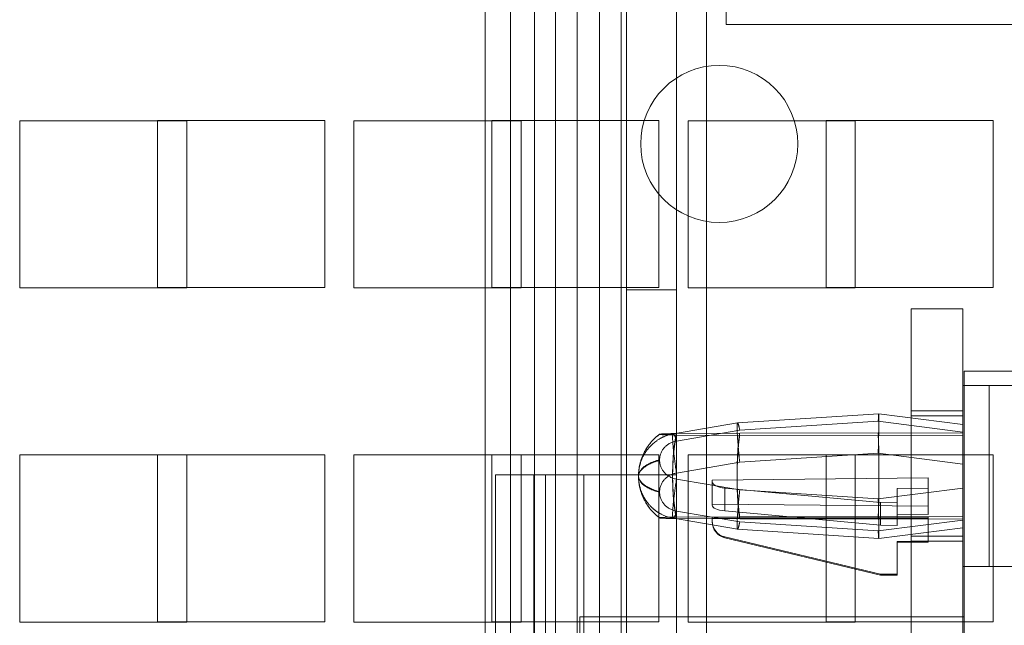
# Model space of a CAD drawing. Header units: inches. Extents: x 1 to 109, y 1 to 85.
# Tile 211 of 256: x 85.903 to 86.885, y 18.578 to 19.182. Entities that reach past the tile are written whole.
import ezdxf

# ---------------------------------------------------------------- set-up
doc = ezdxf.new("R2010")
doc.units = ezdxf.units.IN
doc.header["$MEASUREMENT"] = 0

msp = doc.modelspace()

# ---------------------------------------------------------------- linework, layer by layer
at = {"color": 7, "linetype": 'Continuous', "lineweight": 15, "ltscale": 5}
for p, q in [((86.50848, 21.58661), (86.50848, 17.89494)), ((86.55831, 21.58661), (86.55831, 17.89494)), ((86.58831, 17.89494), (86.58831, 21.58661)), ((86.36764, 17.89161), (86.36764, 21.54827)), ((86.39264, 17.89161), (86.39264, 21.54827)), ((86.41681, 21.54827), (86.41681, 17.89161)), ((86.43774, 17.89161), (86.43774, 21.54827)), ((86.45939, 17.89161), (86.45939, 21.54827)), ((86.48141, 17.89161), (86.48141, 21.54827)), ((86.50306, 17.89161), (86.50306, 21.54827)), ((86.60789, 19.59411), (86.60789, 19.17744)), ((86.50848, 18.91274), (86.50848, 19.20881)), ((86.55831, 18.91274), (86.55831, 19.20881)), ((86.60789, 19.17744), (87.31623, 19.17744)), ((86.06998, 19.08144), (85.90331, 19.08144)), ((85.90331, 19.08144), (85.90331, 18.91477)), ((86.04081, 19.08161), (86.20748, 19.08161)), ((86.04081, 18.91494), (86.04081, 19.08161)), ((86.06998, 18.91477), (86.06998, 19.08144)), ((86.20748, 19.08161), (86.20748, 18.91494)), ((86.23664, 19.08144), (86.23664, 18.91477)), ((86.40331, 19.08144), (86.23664, 19.08144)), ((86.37414, 19.08161), (86.54081, 19.08161)), ((86.37414, 18.91494), (86.37414, 19.08161)), ((86.40331, 18.91477), (86.40331, 19.08144)), ((86.54081, 19.08161), (86.54081, 18.91494)), ((86.56998, 19.08144), (86.56998, 18.91477)), ((86.73664, 19.08144), (86.56998, 19.08144)), ((86.70748, 19.08161), (86.87414, 19.08161)), ((86.70748, 18.91494), (86.70748, 19.08161)), ((86.73664, 18.91477), (86.73664, 19.08144)), ((86.87414, 19.08161), (86.87414, 18.91494)), ((85.90331, 18.91477), (86.06998, 18.91477)), ((86.20748, 18.91494), (86.04081, 18.91494)), ((86.23664, 18.91477), (86.40331, 18.91477)), ((86.54081, 18.91494), (86.37414, 18.91494)), ((86.50848, 18.91274), (86.50848, 18.72827)), ((86.55831, 18.91274), (86.50848, 18.91274)), ((86.55831, 18.91274), (86.55831, 18.72827)), ((86.56998, 18.91477), (86.73664, 18.91477)), ((86.87414, 18.91494), (86.70748, 18.91494)), ((86.79222, 18.89369), (86.84389, 18.89369)), ((86.79222, 18.89369), (86.79222, 14.10202)), ((86.84389, 18.89369), (86.84389, 14.10202)), ((86.84539, 18.83161), (86.84539, 18.58661)), ((86.84539, 17.83161), (86.84539, 18.83161)), ((86.84539, 18.83161), (86.90789, 18.83161)), ((86.87013, 18.81724), (86.84389, 18.81724)), ((86.87013, 18.81724), (86.84389, 18.81724)), ((86.84389, 18.63681), (86.84389, 18.81724)), ((86.84389, 18.6368), (86.84389, 18.81724)), ((86.89638, 18.81724), (86.87013, 18.81724)), ((86.89638, 18.81724), (86.87013, 18.81724)), ((86.87013, 18.81724), (86.87013, 18.63681)), ((86.87013, 18.81724), (86.87013, 18.6368)), ((86.76009, 18.78919), (86.61929, 18.7801)), ((86.84389, 18.77853), (86.7601, 18.7892)), ((86.84389, 18.79202), (86.79222, 18.79202)), ((86.79222, 18.79202), (86.79222, 18.66202)), ((86.84389, 18.78702), (86.79222, 18.78702)), ((86.79222, 18.7869), (86.79222, 18.66714)), ((86.84389, 18.66202), (86.84389, 18.79202)), ((86.84389, 18.66714), (86.84389, 18.7869)), ((86.61927, 18.7801), (86.55521, 18.76913)), ((86.75951, 18.7817), (86.62142, 18.77278)), ((86.84389, 18.77096), (86.75951, 18.7817)), ((86.54149, 18.76868), (86.54149, 18.76865)), ((86.62142, 18.77278), (86.55832, 18.76197)), ((86.62142, 18.76978), (86.55832, 18.76937)), ((86.55832, 18.76795), (86.62142, 18.76755)), ((86.75951, 18.77011), (86.62142, 18.76978)), ((86.62142, 18.76755), (86.75951, 18.76722)), ((86.84389, 18.76971), (86.75951, 18.77011)), ((86.84389, 18.76762), (86.75951, 18.76722)), ((86.84389, 18.77096), (86.84389, 18.71501)), ((86.84389, 18.76971), (86.84389, 18.76762)), ((85.90331, 18.74811), (85.90331, 18.58144)), ((86.06998, 18.74811), (85.90331, 18.74811)), ((86.04081, 18.74827), (86.20748, 18.74827)), ((86.04081, 18.58161), (86.04081, 18.74827)), ((86.06998, 18.58144), (86.06998, 18.74811)), ((86.20748, 18.74827), (86.20748, 18.58161)), ((86.23664, 18.74811), (86.23664, 18.58144)), ((86.40331, 18.74811), (86.23664, 18.74811)), ((86.37414, 18.74827), (86.54081, 18.74827)), ((86.37414, 18.58161), (86.37414, 18.74827)), ((86.40331, 18.58144), (86.40331, 18.74811)), ((86.54081, 18.74827), (86.54081, 18.58161)), ((86.56998, 18.74811), (86.56998, 18.58144)), ((86.73664, 18.74811), (86.56998, 18.74811)), ((86.75951, 18.74977), (86.62142, 18.74086)), ((86.70748, 18.74827), (86.87414, 18.74827)), ((86.70748, 18.58161), (86.70748, 18.74827)), ((86.73664, 18.58144), (86.73664, 18.74811)), ((86.84389, 18.73903), (86.75951, 18.74977)), ((86.87414, 18.74827), (86.87414, 18.58161)), ((86.54149, 18.74329), (86.54149, 18.74267)), ((86.62142, 18.74086), (86.55832, 18.73005)), ((86.84389, 18.68309), (86.84389, 18.73903)), ((86.3779, 18.72827), (86.41608, 18.72827)), ((86.3779, 18.72827), (86.3779, 17.89494)), ((86.42762, 18.72827), (86.3779, 18.72827)), ((86.41608, 18.72827), (86.41608, 17.89494)), ((86.4658, 18.72827), (86.41608, 18.72827)), ((86.4658, 18.72827), (86.42762, 18.72827)), ((86.42762, 18.72827), (86.42762, 17.89494)), ((86.55831, 18.72827), (86.42762, 18.72827)), ((86.50848, 18.72827), (86.4658, 18.72827)), ((86.4658, 17.89494), (86.4658, 18.72827)), ((86.50848, 18.72827), (86.50848, 17.89494)), ((86.50848, 18.72827), (86.55831, 18.72827)), ((86.52047, 18.72738), (86.52047, 18.72703)), ((86.52047, 18.72733), (86.52047, 18.72671)), ((86.52047, 18.72703), (86.52047, 18.72701)), ((86.52047, 18.72701), (86.52047, 18.72664)), ((86.55831, 18.72827), (86.55831, 17.89494)), ((86.55832, 18.72399), (86.62142, 18.71319)), ((86.59389, 18.72307), (86.80944, 18.7251)), ((86.59389, 18.69905), (86.59389, 18.72307)), ((86.59389, 18.72159), (86.59389, 18.72307)), ((86.59389, 18.69785), (86.59389, 18.72159)), ((86.80944, 18.7251), (86.80944, 18.71499)), ((86.80944, 18.7251), (86.80944, 18.69702)), ((86.54149, 18.71075), (86.54149, 18.71137)), ((86.60646, 18.71498), (86.60646, 18.69225)), ((86.76187, 18.70068), (86.60646, 18.71498)), ((86.62142, 18.71319), (86.75951, 18.70427)), ((86.84389, 18.71501), (86.75951, 18.70427)), ((86.80944, 18.71499), (86.77827, 18.71469)), ((86.77827, 18.71469), (86.77827, 18.70084)), ((86.77827, 18.71469), (86.77827, 18.68908)), ((86.80944, 18.71499), (86.80944, 18.68879)), ((86.80944, 18.69702), (86.59389, 18.69905)), ((86.59389, 18.69905), (86.59389, 18.69785)), ((86.77827, 18.70084), (86.76187, 18.70068)), ((86.76187, 18.67796), (86.76187, 18.70068)), ((86.77827, 18.6778), (86.77827, 18.70084)), ((86.80944, 18.68879), (86.80944, 18.69702)), ((86.55832, 18.69207), (86.62142, 18.68127)), ((86.60646, 18.69225), (86.76187, 18.67796)), ((86.75951, 18.68683), (86.62142, 18.68649)), ((86.84389, 18.68643), (86.75951, 18.68683)), ((86.77827, 18.6778), (86.77827, 18.68908)), ((86.77827, 18.68908), (86.80944, 18.68879)), ((86.54149, 18.68537), (86.54149, 18.68539)), ((86.55521, 18.68491), (86.61927, 18.67394)), ((86.62142, 18.68649), (86.55832, 18.68609)), ((86.55832, 18.68467), (86.62142, 18.68427)), ((86.59389, 18.68583), (86.80944, 18.6859)), ((86.59389, 18.68493), (86.59389, 18.68583)), ((86.59389, 18.68233), (86.59389, 18.68583)), ((86.80944, 18.68486), (86.59389, 18.68493)), ((86.59389, 18.68493), (86.59389, 18.68144)), ((86.59389, 18.68144), (86.59389, 18.68233)), ((86.62142, 18.68427), (86.75951, 18.68393)), ((86.62142, 18.68127), (86.75951, 18.67235)), ((86.75951, 18.68393), (86.84389, 18.68433)), ((86.75951, 18.67235), (86.84389, 18.68309)), ((86.76187, 18.67796), (86.77827, 18.6778)), ((86.80944, 18.6859), (86.80944, 18.66193)), ((86.80944, 18.6859), (86.80944, 18.68486)), ((86.80944, 18.66095), (86.80944, 18.68486)), ((86.84389, 18.68433), (86.84389, 18.68643)), ((86.61928, 18.67394), (86.76009, 18.66485)), ((86.7601, 18.66485), (86.84389, 18.67551)), ((86.79222, 18.66702), (86.84389, 18.66702)), ((86.76187, 18.62908), (86.60646, 18.66637)), ((86.60646, 18.66637), (86.60646, 18.66552)), ((86.60646, 18.66552), (86.76187, 18.62823)), ((86.80944, 18.66193), (86.77827, 18.66192)), ((86.77827, 18.66192), (86.77827, 18.62909)), ((86.77827, 18.66192), (86.77827, 18.66097)), ((86.77827, 18.62822), (86.77827, 18.66097)), ((86.77827, 18.66097), (86.80944, 18.66095)), ((86.79222, 18.66202), (86.84389, 18.66202)), ((86.80944, 18.66193), (86.80944, 18.66095)), ((86.77827, 18.62909), (86.76187, 18.62908)), ((86.76187, 18.62823), (86.76187, 18.62908)), ((86.76187, 18.62823), (86.77827, 18.62822)), ((86.77827, 18.62822), (86.77827, 18.62909)), ((86.84389, 18.6368), (86.87013, 18.6368)), ((86.84389, 18.6368), (86.87013, 18.6368)), ((86.87013, 18.6368), (86.89638, 18.6368)), ((86.87013, 18.6368), (86.89638, 18.6368)), ((85.90331, 18.58144), (86.06998, 18.58144)), ((86.20748, 18.58161), (86.04081, 18.58161)), ((86.23664, 18.58144), (86.40331, 18.58144)), ((86.54081, 18.58161), (86.37414, 18.58161)), ((86.46206, 18.58661), (86.84539, 18.58661)), ((86.46206, 18.58661), (86.46206, 18.07661)), ((86.56998, 18.58144), (86.73664, 18.58144)), ((86.87414, 18.58161), (86.70748, 18.58161)), ((86.84539, 18.58661), (86.84539, 18.07661))]:
    msp.add_line(p, q, dxfattribs=at)
at = {"color": 7, "linetype": 'Continuous', "lineweight": 15, "ltscale": 25}
msp.add_circle((86.60098, 19.05827), 0.07833, dxfattribs=at)
msp.add_circle((86.60098, 19.05827), 0.07833, dxfattribs=at)
for centre, major_axis, ratio, start_param, end_param in [((86.61029, 18.72175), (0.0164, 0.00019), 0.42222, 3.136755, 4.471932), ((86.61029, 18.69769), (0.0164, -0.00018), 0.343798, 3.145263, 4.48044), ((86.61029, 18.68233), (0.00314, 0.01612), 0.999063, 1.763126, 3.098303), ((86.61029, 18.68143), (0.01635, -0.00139), 0.997909, 3.226027, 4.561204)]:
    msp.add_ellipse(centre, major_axis=major_axis, ratio=ratio, start_param=start_param, end_param=end_param, dxfattribs=at)
at = {"color": 7, "linetype": 'Continuous', "lineweight": 15, "ltscale": 5}
for points, knots in [([(86.75951, 18.7817), (86.75954, 18.78219), (86.75959, 18.78314), (86.75967, 18.78437), (86.75974, 18.7854), (86.7598, 18.78626), (86.75985, 18.78697), (86.7599, 18.78758), (86.75993, 18.78807), (86.75996, 18.78846), (86.76, 18.78885), (86.76005, 18.78914), (86.7601, 18.78923), (86.76016, 18.7891), (86.76019, 18.78884), (86.76021, 18.7885), (86.76022, 18.78803), (86.76023, 18.78729), (86.76022, 18.78624), (86.76022, 18.78505), (86.76022, 18.78393), (86.76023, 18.78283), (86.76023, 18.78155), (86.76022, 18.77985), (86.76019, 18.77777), (86.76014, 18.77566), (86.76009, 18.77375), (86.76005, 18.77197), (86.76002, 18.77033), (86.75999, 18.76863), (86.75995, 18.76686), (86.75992, 18.76503), (86.75988, 18.76314), (86.75984, 18.76119), (86.75979, 18.75912), (86.75973, 18.75691), (86.75966, 18.75458), (86.75958, 18.7522), (86.75953, 18.75058), (86.75951, 18.74977)], [0, 0, 0, 0, 0.030267, 0.058002, 0.085737, 0.109625, 0.133513, 0.156229, 0.178944, 0.199649, 0.220354, 0.258018, 0.295682, 0.326775, 0.357869, 0.37861, 0.399352, 0.437079, 0.474806, 0.50595, 0.537093, 0.557882, 0.578672, 0.616486, 0.654301, 0.685515, 0.71673, 0.738911, 0.761092, 0.783484, 0.805876, 0.828544, 0.851212, 0.874098, 0.896984, 0.922632, 0.948385, 0.974139, 1, 1, 1, 1]), ([(86.62142, 18.74086), (86.62132, 18.74179), (86.62112, 18.74359), (86.62085, 18.7462), (86.62062, 18.74857), (86.62042, 18.75078), (86.62024, 18.7528), (86.62008, 18.75474), (86.61993, 18.75655), (86.61979, 18.75825), (86.61961, 18.7603), (86.61941, 18.76268), (86.61924, 18.76516), (86.6191, 18.76734), (86.619, 18.76903), (86.61893, 18.77043), (86.61886, 18.77187), (86.6188, 18.77349), (86.61877, 18.77507), (86.61876, 18.77636), (86.61877, 18.77729), (86.6188, 18.77799), (86.61885, 18.77867), (86.61892, 18.77933), (86.61903, 18.77982), (86.61916, 18.78007), (86.61928, 18.78012), (86.61941, 18.78005), (86.61953, 18.77989), (86.61966, 18.77964), (86.6198, 18.77929), (86.61994, 18.77886), (86.6201, 18.77832), (86.62028, 18.7777), (86.62047, 18.77696), (86.62069, 18.7761), (86.62092, 18.7751), (86.62117, 18.774), (86.62134, 18.77319), (86.62142, 18.77278)], [0, 0, 0, 0, 0.03025, 0.05797, 0.08569, 0.109567, 0.133443, 0.156147, 0.17885, 0.199543, 0.220235, 0.257876, 0.295518, 0.326591, 0.357665, 0.378438, 0.39921, 0.436988, 0.474765, 0.505949, 0.537134, 0.558012, 0.57889, 0.616865, 0.654839, 0.686183, 0.717526, 0.739851, 0.762175, 0.784714, 0.807254, 0.830074, 0.852895, 0.875937, 0.89898, 0.924134, 0.949389, 0.974643, 1, 1, 1, 1]), ([(86.84389, 18.73903), (86.84389, 18.73973), (86.84389, 18.74111), (86.84389, 18.74316), (86.84389, 18.74519), (86.84389, 18.7472), (86.84389, 18.74919), (86.84389, 18.75115), (86.84389, 18.75307), (86.84389, 18.75489), (86.84389, 18.75661), (86.84389, 18.75868), (86.84389, 18.76109), (86.84389, 18.76359), (86.84389, 18.76579), (86.84389, 18.7675), (86.84389, 18.76891), (86.84389, 18.77036), (86.84389, 18.77197), (86.84389, 18.77355), (86.84389, 18.77485), (86.84389, 18.77588), (86.84389, 18.77672), (86.84389, 18.77738), (86.84389, 18.77786), (86.84389, 18.7782), (86.84389, 18.77841), (86.84389, 18.77853), (86.84389, 18.77854), (86.84389, 18.77847), (86.84389, 18.77829), (86.84389, 18.77789), (86.84389, 18.77721), (86.84389, 18.77637), (86.84389, 18.77546), (86.84389, 18.77447), (86.84389, 18.77342), (86.84389, 18.77226), (86.84389, 18.77139), (86.84389, 18.77096)], [0, 0, 0, 0, 0.022034, 0.044069, 0.066309, 0.08855, 0.111061, 0.133571, 0.156296, 0.179021, 0.199735, 0.22045, 0.258131, 0.295813, 0.32692, 0.358028, 0.378742, 0.399457, 0.437138, 0.47482, 0.505927, 0.537035, 0.567315, 0.595061, 0.622806, 0.646704, 0.670601, 0.693326, 0.716051, 0.736766, 0.75748, 0.795161, 0.832843, 0.86395, 0.895058, 0.921181, 0.947417, 0.973652, 1, 1, 1, 1]), ([(86.54149, 18.68539), (86.54059, 18.68608), (86.53878, 18.68747), (86.53625, 18.68976), (86.53387, 18.6922), (86.53167, 18.6948), (86.52965, 18.69751), (86.52783, 18.70033), (86.5262, 18.70325), (86.52477, 18.70626), (86.52352, 18.70939), (86.52248, 18.71262), (86.52164, 18.71593), (86.52102, 18.71928), (86.52062, 18.72267), (86.52044, 18.72607), (86.52049, 18.72948), (86.52076, 18.73288), (86.52126, 18.73625), (86.52198, 18.73958), (86.5229, 18.74285), (86.52404, 18.74605), (86.52539, 18.74918), (86.52694, 18.7522), (86.52876, 18.75523), (86.53084, 18.75821), (86.5332, 18.76112), (86.53576, 18.76385), (86.53851, 18.76639), (86.5405, 18.76791), (86.54149, 18.76868)], [0, 0, 0, 0, 0.035363, 0.070607, 0.105767, 0.140873, 0.175955, 0.210411, 0.244894, 0.279411, 0.313942, 0.349186, 0.384433, 0.419673, 0.454897, 0.490097, 0.525278, 0.56046, 0.595641, 0.630811, 0.665959, 0.701074, 0.736148, 0.771236, 0.806509, 0.845354, 0.884032, 0.922555, 0.96114, 1, 1, 1, 1]), ([(86.54149, 18.68537), (86.54059, 18.68606), (86.53878, 18.68744), (86.53625, 18.68974), (86.53387, 18.69218), (86.53167, 18.69477), (86.52965, 18.69748), (86.52783, 18.70031), (86.5262, 18.70322), (86.52477, 18.70624), (86.52352, 18.70937), (86.52248, 18.71259), (86.52164, 18.7159), (86.52102, 18.71926), (86.52062, 18.72265), (86.52044, 18.72605), (86.52049, 18.72946), (86.52076, 18.73285), (86.52126, 18.73622), (86.52198, 18.73955), (86.5229, 18.74283), (86.52404, 18.74603), (86.52539, 18.74915), (86.52694, 18.75218), (86.52876, 18.7552), (86.53084, 18.75819), (86.5332, 18.7611), (86.53576, 18.76382), (86.53851, 18.76637), (86.5405, 18.76789), (86.54149, 18.76865)], [0, 0, 0, 0, 0.035363, 0.070607, 0.105767, 0.140873, 0.175955, 0.210411, 0.244894, 0.279411, 0.313942, 0.349186, 0.384433, 0.419673, 0.454897, 0.490097, 0.525278, 0.56046, 0.595641, 0.630811, 0.665959, 0.701074, 0.736148, 0.771236, 0.806509, 0.845354, 0.884032, 0.922555, 0.96114, 1, 1, 1, 1]), ([(86.55519, 18.76913), (86.5545, 18.769), (86.55319, 18.76876), (86.55133, 18.76829), (86.54968, 18.7678), (86.54824, 18.76731), (86.54706, 18.76686), (86.54613, 18.76648), (86.54542, 18.76617), (86.54485, 18.76591), (86.54441, 18.7657), (86.54406, 18.76553), (86.54375, 18.76538), (86.5434, 18.7652), (86.54299, 18.76499), (86.54252, 18.76473), (86.54182, 18.76435), (86.54088, 18.7638), (86.53973, 18.76308), (86.53834, 18.76215), (86.53678, 18.76099), (86.53511, 18.75962), (86.53361, 18.75825), (86.53229, 18.75693), (86.5311, 18.75563), (86.52999, 18.75431), (86.52889, 18.7529), (86.52783, 18.7514), (86.52681, 18.74982), (86.52583, 18.74815), (86.52495, 18.74648), (86.52413, 18.74473), (86.52347, 18.74314), (86.52293, 18.7417), (86.52255, 18.74057), (86.52224, 18.73957), (86.52197, 18.7386), (86.52172, 18.73764), (86.52148, 18.73663), (86.52125, 18.73553), (86.52107, 18.7345), (86.52093, 18.73362), (86.52084, 18.73299), (86.52076, 18.73237), (86.52069, 18.7317), (86.52062, 18.73101), (86.52057, 18.73038), (86.52054, 18.7298), (86.5205, 18.72913), (86.52047, 18.72829), (86.52047, 18.72767), (86.52047, 18.72733)], [0, 0, 0, 0, 0.0354589, 0.0679163, 0.097142, 0.1229425, 0.1451586, 0.1608413, 0.1738873, 0.1842506, 0.1930976, 0.1984058, 0.2039374, 0.2106115, 0.2184374, 0.2274249, 0.2375851, 0.2592496, 0.2825863, 0.3063096, 0.3440353, 0.3814079, 0.4158624, 0.4473398, 0.4762539, 0.5052559, 0.5353784, 0.5670252, 0.5984573, 0.6308348, 0.6653384, 0.6948414, 0.7291543, 0.7527396, 0.7728555, 0.7900199, 0.8061199, 0.8238232, 0.8407245, 0.8586159, 0.881026, 0.8940248, 0.9040391, 0.9134647, 0.9253445, 0.9387139, 0.948484, 0.9575491, 0.9683981, 0.9825653, 1, 1, 1, 1]), ([(86.54152, 18.76871), (86.54071, 18.7681), (86.5391, 18.76688), (86.53684, 18.76487), (86.5347, 18.76276), (86.53268, 18.76051), (86.5308, 18.75815), (86.52905, 18.75566), (86.52744, 18.75309), (86.526, 18.75042), (86.52472, 18.74768), (86.5236, 18.74487), (86.52264, 18.74199), (86.52186, 18.73906), (86.52124, 18.73609), (86.5208, 18.73309), (86.52053, 18.73018), (86.52049, 18.72828), (86.52047, 18.72738)], [0, 0, 0, 0, 0.063113, 0.125829, 0.188378, 0.250984, 0.313893, 0.377058, 0.440242, 0.503198, 0.566005, 0.628906, 0.691884, 0.75492, 0.817991, 0.881075, 0.944154, 1, 1, 1, 1]), ([(86.54149, 18.76868), (86.54151, 18.76869), (86.54154, 18.76873), (86.54176, 18.76879), (86.54212, 18.76885), (86.54262, 18.76891), (86.54327, 18.76897), (86.54404, 18.76902), (86.54494, 18.76907), (86.54597, 18.76912), (86.54711, 18.76916), (86.54835, 18.76921), (86.5497, 18.76924), (86.55118, 18.76928), (86.5528, 18.76931), (86.55455, 18.76934), (86.55639, 18.76936), (86.55767, 18.76937), (86.55832, 18.76937)], [0, 0, 0, 0, 0.059916, 0.119833, 0.181264, 0.243147, 0.303072, 0.363742, 0.424411, 0.486294, 0.546219, 0.606564, 0.667558, 0.729441, 0.795597, 0.862318, 0.930845, 1, 1, 1, 1]), ([(86.54149, 18.76865), (86.54151, 18.76863), (86.54154, 18.76859), (86.54176, 18.76853), (86.54212, 18.76847), (86.54262, 18.76842), (86.54327, 18.76836), (86.54404, 18.76831), (86.54494, 18.76826), (86.54597, 18.76821), (86.54711, 18.76816), (86.54835, 18.76812), (86.5497, 18.76808), (86.55118, 18.76805), (86.5528, 18.76802), (86.55455, 18.76799), (86.55639, 18.76797), (86.55767, 18.76796), (86.55832, 18.76795)], [0, 0, 0, 0, 0.059709, 0.119833, 0.181264, 0.243147, 0.302856, 0.363634, 0.424411, 0.486294, 0.546003, 0.606781, 0.667558, 0.729441, 0.795597, 0.862318, 0.930845, 1, 1, 1, 1]), ([(86.55832, 18.76937), (86.55817, 18.76879), (86.55788, 18.76762), (86.55746, 18.76569), (86.55707, 18.76364), (86.5567, 18.76146), (86.55636, 18.75916), (86.55604, 18.75674), (86.55575, 18.75422), (86.55549, 18.75161), (86.55526, 18.74892), (86.55505, 18.74616), (86.55488, 18.74332), (86.55474, 18.74043), (86.55462, 18.73749), (86.55454, 18.73452), (86.55449, 18.73151), (86.55448, 18.72849), (86.55449, 18.72547), (86.55454, 18.72244), (86.55462, 18.71943), (86.55473, 18.71644), (86.55488, 18.71349), (86.55505, 18.71058), (86.55525, 18.70773), (86.55549, 18.70494), (86.55575, 18.70223), (86.55604, 18.6996), (86.55636, 18.69707), (86.5567, 18.69464), (86.55707, 18.69232), (86.55746, 18.69011), (86.55787, 18.68801), (86.55817, 18.68673), (86.55832, 18.68609)], [0, 0, 0, 0, 0.0313917, 0.0625782, 0.0936713, 0.1247798, 0.1560237, 0.1873751, 0.2187141, 0.249921, 0.2810405, 0.3121949, 0.3433798, 0.3745884, 0.4058129, 0.4370457, 0.4682802, 0.4995126, 0.530754, 0.5620156, 0.5932935, 0.6245818, 0.6558737, 0.6871626, 0.7184436, 0.7497142, 0.7809597, 0.8121779, 0.8433878, 0.8746082, 0.9058581, 0.9371581, 0.9685305, 1, 1, 1, 1]), ([(86.55832, 18.76197), (86.55817, 18.76247), (86.55788, 18.76346), (86.55746, 18.76475), (86.55707, 18.76588), (86.5567, 18.76685), (86.55636, 18.76766), (86.55604, 18.76829), (86.55575, 18.76876), (86.55549, 18.76905), (86.55526, 18.76916), (86.55505, 18.7691), (86.55488, 18.76886), (86.55474, 18.76846), (86.55462, 18.76788), (86.55454, 18.76714), (86.55449, 18.76623), (86.55448, 18.76515), (86.55449, 18.76392), (86.55454, 18.76252), (86.55462, 18.76097), (86.55473, 18.75928), (86.55488, 18.75745), (86.55505, 18.75548), (86.55525, 18.75339), (86.55549, 18.75117), (86.55575, 18.74885), (86.55604, 18.74642), (86.55636, 18.74389), (86.5567, 18.74127), (86.55707, 18.73857), (86.55746, 18.7358), (86.55787, 18.73296), (86.55817, 18.73102), (86.55832, 18.73005)], [0, 0, 0, 0, 0.031392, 0.062578, 0.093671, 0.12478, 0.156024, 0.187375, 0.218714, 0.249921, 0.28104, 0.312195, 0.34338, 0.374588, 0.405813, 0.437046, 0.46828, 0.499513, 0.530754, 0.562016, 0.593293, 0.624582, 0.655874, 0.687163, 0.718444, 0.749714, 0.78096, 0.812178, 0.843388, 0.874608, 0.905858, 0.937158, 0.96853, 1, 1, 1, 1]), ([(86.55832, 18.76795), (86.55817, 18.76731), (86.55788, 18.76604), (86.55746, 18.76395), (86.55707, 18.76176), (86.5567, 18.75945), (86.55636, 18.75702), (86.55604, 18.75448), (86.55575, 18.75185), (86.55549, 18.74914), (86.55526, 18.74636), (86.55505, 18.74352), (86.55488, 18.74062), (86.55474, 18.73768), (86.55462, 18.7347), (86.55454, 18.73169), (86.55449, 18.72867), (86.55448, 18.72564), (86.55449, 18.72262), (86.55454, 18.71962), (86.55462, 18.71664), (86.55473, 18.71369), (86.55488, 18.71079), (86.55505, 18.70794), (86.55525, 18.70517), (86.55549, 18.70247), (86.55575, 18.69985), (86.55604, 18.69734), (86.55636, 18.69492), (86.5567, 18.69262), (86.55707, 18.69043), (86.55746, 18.68837), (86.55787, 18.68643), (86.55817, 18.68526), (86.55832, 18.68467)], [0, 0, 0, 0, 0.031392, 0.062578, 0.093671, 0.12478, 0.156024, 0.187375, 0.218714, 0.249921, 0.28104, 0.312195, 0.34338, 0.374588, 0.405813, 0.437046, 0.46828, 0.499513, 0.530754, 0.562016, 0.593293, 0.624582, 0.655874, 0.687163, 0.718444, 0.749714, 0.78096, 0.812178, 0.843388, 0.874608, 0.905858, 0.937158, 0.96853, 1, 1, 1, 1]), ([(86.62142, 18.68649), (86.62133, 18.68707), (86.62114, 18.68819), (86.62088, 18.69), (86.62065, 18.69182), (86.62044, 18.69368), (86.62025, 18.69552), (86.62008, 18.69739), (86.6199, 18.69967), (86.61967, 18.7024), (86.61944, 18.70561), (86.61926, 18.7088), (86.61911, 18.71199), (86.61898, 18.7153), (86.61888, 18.71874), (86.61881, 18.72232), (86.61877, 18.72578), (86.61876, 18.72916), (86.61878, 18.73259), (86.61883, 18.73608), (86.61891, 18.73962), (86.61902, 18.74297), (86.61914, 18.74617), (86.61928, 18.74887), (86.61941, 18.75115), (86.61953, 18.75306), (86.61966, 18.75492), (86.6198, 18.75674), (86.61994, 18.75852), (86.6201, 18.76025), (86.62028, 18.76193), (86.62047, 18.76359), (86.62069, 18.76523), (86.62092, 18.76684), (86.62117, 18.76837), (86.62134, 18.76931), (86.62142, 18.76978)], [0, 0, 0, 0, 0.028099, 0.055162, 0.082226, 0.107113, 0.132001, 0.155428, 0.178854, 0.216857, 0.253358, 0.28986, 0.323763, 0.357666, 0.395815, 0.432449, 0.469083, 0.503107, 0.537131, 0.575475, 0.6123, 0.649124, 0.683323, 0.717521, 0.739908, 0.762296, 0.784864, 0.807433, 0.830226, 0.853019, 0.875999, 0.898978, 0.924143, 0.949399, 0.974654, 1, 1, 1, 1]), ([(86.62142, 18.68427), (86.62133, 18.68479), (86.62114, 18.68581), (86.62088, 18.68749), (86.62065, 18.68918), (86.62044, 18.69092), (86.62025, 18.69266), (86.62008, 18.69443), (86.6199, 18.6966), (86.61967, 18.69921), (86.61944, 18.70231), (86.61926, 18.7054), (86.61911, 18.70851), (86.61898, 18.71175), (86.61888, 18.71514), (86.61881, 18.71867), (86.61877, 18.72211), (86.61876, 18.72549), (86.61878, 18.72893), (86.61883, 18.73245), (86.61891, 18.73603), (86.61902, 18.73944), (86.61914, 18.74271), (86.61928, 18.74547), (86.61941, 18.74783), (86.61953, 18.7498), (86.61966, 18.75174), (86.6198, 18.75364), (86.61994, 18.75551), (86.6201, 18.75733), (86.62028, 18.7591), (86.62047, 18.76087), (86.62069, 18.76262), (86.62092, 18.76435), (86.62117, 18.76601), (86.62134, 18.76704), (86.62142, 18.76755)], [0, 0, 0, 0, 0.028099, 0.055162, 0.082226, 0.107113, 0.132001, 0.155428, 0.178854, 0.216857, 0.253358, 0.28986, 0.323763, 0.357666, 0.395815, 0.432449, 0.469083, 0.503107, 0.537131, 0.575475, 0.6123, 0.649124, 0.683323, 0.717521, 0.739908, 0.762296, 0.784864, 0.807433, 0.830226, 0.853019, 0.875999, 0.898978, 0.924143, 0.949399, 0.974654, 1, 1, 1, 1]), ([(86.75951, 18.77011), (86.75954, 18.76959), (86.75959, 18.76856), (86.75967, 18.7669), (86.75974, 18.7652), (86.7598, 18.76346), (86.75985, 18.76173), (86.7599, 18.75996), (86.75994, 18.75779), (86.75999, 18.75518), (86.76004, 18.75208), (86.7601, 18.74898), (86.76015, 18.74587), (86.7602, 18.74263), (86.76022, 18.73924), (86.76023, 18.73571), (86.76022, 18.73227), (86.76022, 18.7289), (86.76023, 18.72546), (86.76023, 18.72195), (86.76022, 18.71838), (86.76019, 18.71498), (86.76015, 18.71172), (86.76009, 18.70897), (86.76005, 18.70662), (86.76002, 18.70466), (86.75999, 18.70273), (86.75995, 18.70084), (86.75992, 18.69899), (86.75988, 18.69717), (86.75984, 18.69541), (86.75979, 18.69363), (86.75973, 18.69185), (86.75966, 18.69009), (86.75958, 18.6884), (86.75953, 18.68735), (86.75951, 18.68683)], [0, 0, 0, 0, 0.028115, 0.055192, 0.08227, 0.10717, 0.13207, 0.155509, 0.178948, 0.216974, 0.253497, 0.290021, 0.323945, 0.357869, 0.395963, 0.432547, 0.469132, 0.503111, 0.537091, 0.575271, 0.611941, 0.64861, 0.682667, 0.716724, 0.738967, 0.76121, 0.783631, 0.806052, 0.828693, 0.851335, 0.874158, 0.896982, 0.922642, 0.948396, 0.97415, 1, 1, 1, 1]), ([(86.75951, 18.76722), (86.75954, 18.76665), (86.75959, 18.76552), (86.75967, 18.76372), (86.75974, 18.76189), (86.7598, 18.76003), (86.75985, 18.75819), (86.7599, 18.75632), (86.75994, 18.75404), (86.75999, 18.75131), (86.76004, 18.7481), (86.7601, 18.7449), (86.76015, 18.74171), (86.7602, 18.7384), (86.76022, 18.73495), (86.76023, 18.73138), (86.76022, 18.72792), (86.76022, 18.72454), (86.76023, 18.72112), (86.76023, 18.71763), (86.76022, 18.71411), (86.76019, 18.71077), (86.76015, 18.70758), (86.76009, 18.70489), (86.76005, 18.70262), (86.76002, 18.70073), (86.75999, 18.69887), (86.75995, 18.69706), (86.75992, 18.69529), (86.75988, 18.69357), (86.75984, 18.6919), (86.75979, 18.69023), (86.75973, 18.68857), (86.75966, 18.68693), (86.75958, 18.68537), (86.75953, 18.68441), (86.75951, 18.68393)], [0, 0, 0, 0, 0.028115, 0.055192, 0.08227, 0.10717, 0.13207, 0.155509, 0.178948, 0.216974, 0.253497, 0.290021, 0.323945, 0.357869, 0.395963, 0.432547, 0.469132, 0.503111, 0.537091, 0.575271, 0.611941, 0.64861, 0.682667, 0.716724, 0.738967, 0.76121, 0.783631, 0.806052, 0.828693, 0.851335, 0.874158, 0.896982, 0.922642, 0.948396, 0.97415, 1, 1, 1, 1]), ([(86.84389, 18.68643), (86.84389, 18.68687), (86.84389, 18.68777), (86.84389, 18.6892), (86.84389, 18.69069), (86.84389, 18.69226), (86.84389, 18.6939), (86.84389, 18.69561), (86.84389, 18.69737), (86.84389, 18.69961), (86.84389, 18.70232), (86.84389, 18.70554), (86.84389, 18.70874), (86.84389, 18.71194), (86.84389, 18.71525), (86.84389, 18.71869), (86.84389, 18.72226), (86.84389, 18.72572), (86.84389, 18.7291), (86.84389, 18.7322), (86.84389, 18.73506), (86.84389, 18.73768), (86.84389, 18.74017), (86.84389, 18.74256), (86.84389, 18.74481), (86.84389, 18.74697), (86.84389, 18.74948), (86.84389, 18.7523), (86.84389, 18.75537), (86.84389, 18.7582), (86.84389, 18.76082), (86.84389, 18.76305), (86.84389, 18.76499), (86.84389, 18.76666), (86.84389, 18.76825), (86.84389, 18.76922), (86.84389, 18.76971)], [0, 0, 0, 0, 0.022095, 0.04419, 0.066459, 0.088727, 0.111212, 0.133697, 0.156361, 0.179025, 0.217068, 0.253608, 0.290149, 0.324089, 0.358028, 0.396072, 0.432612, 0.469152, 0.503092, 0.537032, 0.565159, 0.592247, 0.619335, 0.644245, 0.669155, 0.692604, 0.716052, 0.754096, 0.790636, 0.827176, 0.861116, 0.895056, 0.921192, 0.947428, 0.973663, 1, 1, 1, 1]), ([(86.84389, 18.76762), (86.84389, 18.76717), (86.84389, 18.76628), (86.84389, 18.76485), (86.84389, 18.76335), (86.84389, 18.76178), (86.84389, 18.76014), (86.84389, 18.75844), (86.84389, 18.75667), (86.84389, 18.75443), (86.84389, 18.75172), (86.84389, 18.7485), (86.84389, 18.74531), (86.84389, 18.74211), (86.84389, 18.7388), (86.84389, 18.73535), (86.84389, 18.73178), (86.84389, 18.72832), (86.84389, 18.72494), (86.84389, 18.72184), (86.84389, 18.71898), (86.84389, 18.71636), (86.84389, 18.71387), (86.84389, 18.71148), (86.84389, 18.70924), (86.84389, 18.70708), (86.84389, 18.70456), (86.84389, 18.70175), (86.84389, 18.69867), (86.84389, 18.69585), (86.84389, 18.69322), (86.84389, 18.69099), (86.84389, 18.68905), (86.84389, 18.68738), (86.84389, 18.68579), (86.84389, 18.68482), (86.84389, 18.68433)], [0, 0, 0, 0, 0.022095, 0.04419, 0.066459, 0.088727, 0.111212, 0.133697, 0.156361, 0.179025, 0.217068, 0.253608, 0.290149, 0.324089, 0.358028, 0.396072, 0.432612, 0.469152, 0.503092, 0.537032, 0.565159, 0.592247, 0.619335, 0.644245, 0.669155, 0.692604, 0.716052, 0.754096, 0.790636, 0.827176, 0.861116, 0.895056, 0.921192, 0.947428, 0.973663, 1, 1, 1, 1]), ([(86.54149, 18.74329), (86.54151, 18.74381), (86.54154, 18.74487), (86.54176, 18.74645), (86.54212, 18.74803), (86.54263, 18.74957), (86.54327, 18.75106), (86.54404, 18.75249), (86.54494, 18.75386), (86.54597, 18.75516), (86.54711, 18.75637), (86.54835, 18.75748), (86.5497, 18.7585), (86.55118, 18.75944), (86.5528, 18.76028), (86.55455, 18.761), (86.55639, 18.76159), (86.55767, 18.76184), (86.55832, 18.76197)], [0, 0, 0, 0, 0.059709, 0.119833, 0.181264, 0.243147, 0.303282, 0.363417, 0.424411, 0.486294, 0.546429, 0.606564, 0.667558, 0.729441, 0.795597, 0.862318, 0.930845, 1, 1, 1, 1]), ([(86.54149, 18.71137), (86.54059, 18.71163), (86.53878, 18.71216), (86.53625, 18.71305), (86.53387, 18.71398), (86.53167, 18.71497), (86.52965, 18.71601), (86.52783, 18.71709), (86.5262, 18.71821), (86.52477, 18.71937), (86.52352, 18.72057), (86.52248, 18.7218), (86.52164, 18.72307), (86.52102, 18.72436), (86.52062, 18.72566), (86.52044, 18.72696), (86.52049, 18.72827), (86.52076, 18.72957), (86.52126, 18.73086), (86.52198, 18.73214), (86.5229, 18.73339), (86.52404, 18.73462), (86.52539, 18.73582), (86.52694, 18.73698), (86.52876, 18.73814), (86.53084, 18.73928), (86.5332, 18.7404), (86.53576, 18.74144), (86.53851, 18.74241), (86.5405, 18.743), (86.54149, 18.74329)], [0, 0, 0, 0, 0.035363, 0.070607, 0.105767, 0.140873, 0.175955, 0.210411, 0.244894, 0.279411, 0.313942, 0.349186, 0.384433, 0.419673, 0.454897, 0.490097, 0.525278, 0.56046, 0.595641, 0.630811, 0.665959, 0.701074, 0.736148, 0.771236, 0.806509, 0.845354, 0.884032, 0.922555, 0.96114, 1, 1, 1, 1]), ([(86.54149, 18.71075), (86.54059, 18.71102), (86.53878, 18.71155), (86.53625, 18.71243), (86.53387, 18.71336), (86.53167, 18.71436), (86.52965, 18.7154), (86.52783, 18.71648), (86.5262, 18.7176), (86.52477, 18.71875), (86.52352, 18.71995), (86.52248, 18.72119), (86.52164, 18.72246), (86.52102, 18.72374), (86.52062, 18.72504), (86.52044, 18.72635), (86.52049, 18.72765), (86.52076, 18.72895), (86.52126, 18.73024), (86.52198, 18.73152), (86.5229, 18.73278), (86.52404, 18.734), (86.52539, 18.7352), (86.52694, 18.73636), (86.52876, 18.73752), (86.53084, 18.73866), (86.5332, 18.73978), (86.53576, 18.74082), (86.53851, 18.7418), (86.5405, 18.74238), (86.54149, 18.74267)], [0, 0, 0, 0, 0.035363, 0.070607, 0.105767, 0.140873, 0.175955, 0.210411, 0.244894, 0.279411, 0.313942, 0.349186, 0.384433, 0.419673, 0.454897, 0.490097, 0.525278, 0.56046, 0.595641, 0.630811, 0.665959, 0.701074, 0.736148, 0.771236, 0.806509, 0.845354, 0.884032, 0.922555, 0.96114, 1, 1, 1, 1]), ([(86.54149, 18.74267), (86.54151, 18.74215), (86.54154, 18.7411), (86.54176, 18.73951), (86.54212, 18.73794), (86.54262, 18.7364), (86.54327, 18.73491), (86.54404, 18.73348), (86.54494, 18.7321), (86.54597, 18.73081), (86.54711, 18.7296), (86.54835, 18.72848), (86.5497, 18.72746), (86.55118, 18.72652), (86.5528, 18.72568), (86.55455, 18.72496), (86.55639, 18.72437), (86.55767, 18.72412), (86.55832, 18.72399)], [0, 0, 0, 0, 0.0597092, 0.1198329, 0.1812642, 0.2431473, 0.3028564, 0.3636337, 0.4244111, 0.4862941, 0.5460033, 0.6067806, 0.6675579, 0.729441, 0.7955969, 0.8623183, 0.9308446, 1, 1, 1, 1]), ([(86.52047, 18.72671), (86.52047, 18.7262), (86.52048, 18.72526), (86.52055, 18.72399), (86.52063, 18.72296), (86.52071, 18.72211), (86.5208, 18.72137), (86.5209, 18.72064), (86.52102, 18.71985), (86.52116, 18.719), (86.52137, 18.71795), (86.52162, 18.71677), (86.52196, 18.71547), (86.52232, 18.7142), (86.52268, 18.71308), (86.52303, 18.71209), (86.52334, 18.71126), (86.52365, 18.71046), (86.52396, 18.70974), (86.52426, 18.70906), (86.52459, 18.70834), (86.52496, 18.70757), (86.52535, 18.70682), (86.5257, 18.70615), (86.52604, 18.70554), (86.52642, 18.70488), (86.52686, 18.70416), (86.52731, 18.70344), (86.52773, 18.70281), (86.52812, 18.70224), (86.52862, 18.70154), (86.52925, 18.70068), (86.53001, 18.69972), (86.53079, 18.69878), (86.53162, 18.69784), (86.53255, 18.69685), (86.53346, 18.69595), (86.53426, 18.6952), (86.53489, 18.69464), (86.53547, 18.69414), (86.53605, 18.69365), (86.53671, 18.69312), (86.53742, 18.69258), (86.53813, 18.69206), (86.53881, 18.69158), (86.53946, 18.69114), (86.54009, 18.69074), (86.54069, 18.69036), (86.54127, 18.69001), (86.5419, 18.68965), (86.5427, 18.68921), (86.54374, 18.68866), (86.54506, 18.68803), (86.54662, 18.68735), (86.54843, 18.68666), (86.55048, 18.68599), (86.55275, 18.68538), (86.55435, 18.68507), (86.55519, 18.68491)], [0, 0, 0, 0, 0.0261492, 0.0476928, 0.0645925, 0.0787629, 0.0910692, 0.1026093, 0.1163779, 0.131738, 0.146465, 0.1708026, 0.1928157, 0.2146018, 0.2381356, 0.2526193, 0.2679725, 0.2832916, 0.2963184, 0.3078784, 0.3211408, 0.3365937, 0.3515705, 0.3640142, 0.3747424, 0.3873695, 0.4025486, 0.4178575, 0.4305424, 0.4410498, 0.4529208, 0.474227, 0.4954878, 0.5151267, 0.5360736, 0.5593541, 0.5840535, 0.6009834, 0.6152018, 0.6270299, 0.6396758, 0.6539898, 0.6699543, 0.6845943, 0.6987192, 0.7121062, 0.724761, 0.7366896, 0.7478984, 0.7591952, 0.7735764, 0.7940846, 0.81884, 0.8477054, 0.8805023, 0.9170071, 0.9569473, 1, 1, 1, 1]), ([(86.52047, 18.72664), (86.52049, 18.72575), (86.52053, 18.72386), (86.5208, 18.72096), (86.52124, 18.71796), (86.52185, 18.71499), (86.52264, 18.71206), (86.5236, 18.70918), (86.52472, 18.70636), (86.526, 18.70361), (86.52745, 18.70095), (86.52904, 18.69838), (86.53078, 18.69592), (86.53266, 18.69355), (86.53468, 18.69131), (86.53683, 18.68918), (86.5391, 18.68717), (86.54071, 18.68595), (86.54152, 18.68533)], [0, 0, 0, 0, 0.055224, 0.1182665, 0.181345, 0.2444509, 0.3075651, 0.3706667, 0.4337378, 0.496766, 0.5597128, 0.6225678, 0.6853637, 0.7481415, 0.8109452, 0.8738214, 0.9368209, 1, 1, 1, 1]), ([(86.55832, 18.73005), (86.55776, 18.72994), (86.55664, 18.72973), (86.555, 18.72924), (86.55339, 18.72862), (86.55184, 18.72788), (86.55037, 18.72703), (86.54899, 18.72607), (86.54769, 18.72499), (86.5465, 18.72382), (86.54542, 18.72257), (86.54446, 18.72124), (86.54362, 18.71983), (86.54289, 18.71831), (86.54229, 18.71669), (86.54184, 18.71497), (86.54155, 18.71319), (86.54151, 18.71198), (86.54149, 18.71137)], [0, 0, 0, 0, 0.059709, 0.119833, 0.181264, 0.243147, 0.302856, 0.363634, 0.424411, 0.486294, 0.546003, 0.606781, 0.667558, 0.729441, 0.795597, 0.862318, 0.930845, 1, 1, 1, 1]), ([(86.55832, 18.72399), (86.55817, 18.72302), (86.55788, 18.72109), (86.55746, 18.71827), (86.55707, 18.71551), (86.5567, 18.71282), (86.55636, 18.7102), (86.55604, 18.70767), (86.55575, 18.70523), (86.55549, 18.7029), (86.55526, 18.70069), (86.55505, 18.6986), (86.55488, 18.69664), (86.55474, 18.69481), (86.55462, 18.69312), (86.55454, 18.69157), (86.55449, 18.69017), (86.55448, 18.68892), (86.55449, 18.68784), (86.55454, 18.68693), (86.55462, 18.68618), (86.55473, 18.6856), (86.55488, 18.68519), (86.55505, 18.68495), (86.55525, 18.68488), (86.55549, 18.68499), (86.55575, 18.68528), (86.55604, 18.68574), (86.55636, 18.68637), (86.5567, 18.68718), (86.55707, 18.68814), (86.55746, 18.68928), (86.55787, 18.69058), (86.55817, 18.69157), (86.55832, 18.69207)], [0, 0, 0, 0, 0.031392, 0.062578, 0.093671, 0.12478, 0.156024, 0.187375, 0.218714, 0.249921, 0.28104, 0.312195, 0.34338, 0.374588, 0.405813, 0.437046, 0.46828, 0.499513, 0.530754, 0.562016, 0.593293, 0.624582, 0.655874, 0.687163, 0.718444, 0.749714, 0.78096, 0.812178, 0.843388, 0.874608, 0.905858, 0.937158, 0.96853, 1, 1, 1, 1]), ([(86.55832, 18.69207), (86.55776, 18.69218), (86.55664, 18.6924), (86.555, 18.69289), (86.55339, 18.6935), (86.55183, 18.69424), (86.55037, 18.6951), (86.54899, 18.69606), (86.54769, 18.69713), (86.54649, 18.6983), (86.54542, 18.69956), (86.54446, 18.70088), (86.54362, 18.70229), (86.54289, 18.70381), (86.54229, 18.70543), (86.54184, 18.70716), (86.54155, 18.70894), (86.54151, 18.71015), (86.54149, 18.71075)], [0, 0, 0, 0, 0.059709, 0.119833, 0.181264, 0.243147, 0.303282, 0.363417, 0.424411, 0.486294, 0.546429, 0.606564, 0.667558, 0.729441, 0.795597, 0.862318, 0.930845, 1, 1, 1, 1]), ([(86.62142, 18.68127), (86.62132, 18.68078), (86.62112, 18.67985), (86.62085, 18.67864), (86.62062, 18.67763), (86.62042, 18.67678), (86.62024, 18.67609), (86.62008, 18.67549), (86.61993, 18.67502), (86.61979, 18.67464), (86.61961, 18.67426), (86.61941, 18.67398), (86.61924, 18.67391), (86.6191, 18.67405), (86.619, 18.67432), (86.61893, 18.67467), (86.61886, 18.67515), (86.6188, 18.67589), (86.61877, 18.67694), (86.61876, 18.67813), (86.61877, 18.67926), (86.6188, 18.68035), (86.61885, 18.68163), (86.61892, 18.68333), (86.61903, 18.68541), (86.61916, 18.68753), (86.61928, 18.68943), (86.61941, 18.69122), (86.61953, 18.69286), (86.61966, 18.69456), (86.6198, 18.69634), (86.61994, 18.69817), (86.6201, 18.70006), (86.62028, 18.70201), (86.62047, 18.70407), (86.62069, 18.70624), (86.62092, 18.70851), (86.62117, 18.71083), (86.62134, 18.7124), (86.62142, 18.71319)], [0, 0, 0, 0, 0.03025, 0.05797, 0.08569, 0.109567, 0.133443, 0.156147, 0.17885, 0.199543, 0.220235, 0.257876, 0.295518, 0.326591, 0.357665, 0.378438, 0.39921, 0.436988, 0.474765, 0.505949, 0.537134, 0.558012, 0.57889, 0.616865, 0.654839, 0.686183, 0.717526, 0.739851, 0.762175, 0.784714, 0.807254, 0.830074, 0.852895, 0.875937, 0.89898, 0.924134, 0.949389, 0.974643, 1, 1, 1, 1]), ([(86.84389, 18.71501), (86.84389, 18.71432), (86.84389, 18.71293), (86.84389, 18.71088), (86.84389, 18.70885), (86.84389, 18.70684), (86.84389, 18.70486), (86.84389, 18.7029), (86.84389, 18.70098), (86.84389, 18.69915), (86.84389, 18.69743), (86.84389, 18.69536), (86.84389, 18.69296), (86.84389, 18.69045), (86.84389, 18.68825), (86.84389, 18.68654), (86.84389, 18.68514), (86.84389, 18.68369), (86.84389, 18.68207), (86.84389, 18.68049), (86.84389, 18.6792), (86.84389, 18.67816), (86.84389, 18.67732), (86.84389, 18.67666), (86.84389, 18.67618), (86.84389, 18.67585), (86.84389, 18.67563), (86.84389, 18.67552), (86.84389, 18.6755), (86.84389, 18.67557), (86.84389, 18.67576), (86.84389, 18.67615), (86.84389, 18.67683), (86.84389, 18.67768), (86.84389, 18.67858), (86.84389, 18.67957), (86.84389, 18.68063), (86.84389, 18.68179), (86.84389, 18.68265), (86.84389, 18.68309)], [0, 0, 0, 0, 0.022034, 0.044069, 0.066309, 0.08855, 0.111061, 0.133571, 0.156296, 0.179021, 0.199735, 0.22045, 0.258131, 0.295813, 0.32692, 0.358028, 0.378742, 0.399457, 0.437138, 0.47482, 0.505927, 0.537035, 0.567315, 0.595061, 0.622806, 0.646704, 0.670601, 0.693326, 0.716051, 0.736766, 0.75748, 0.795161, 0.832843, 0.86395, 0.895058, 0.921181, 0.947417, 0.973652, 1, 1, 1, 1]), ([(86.75951, 18.70427), (86.75954, 18.70332), (86.75959, 18.70151), (86.75967, 18.69888), (86.75974, 18.69649), (86.7598, 18.69427), (86.75985, 18.69223), (86.7599, 18.69028), (86.75993, 18.68846), (86.75996, 18.68674), (86.76, 18.68468), (86.76005, 18.68228), (86.7601, 18.67978), (86.76016, 18.67759), (86.76019, 18.67589), (86.76021, 18.67449), (86.76022, 18.67304), (86.76023, 18.67142), (86.76022, 18.66984), (86.76022, 18.66855), (86.76022, 18.66762), (86.76023, 18.66692), (86.76023, 18.66625), (86.76022, 18.6656), (86.76019, 18.66512), (86.76014, 18.66487), (86.76009, 18.66483), (86.76005, 18.66491), (86.76002, 18.66507), (86.75999, 18.66533), (86.75995, 18.66568), (86.75992, 18.66612), (86.75988, 18.66665), (86.75984, 18.66728), (86.75979, 18.66803), (86.75973, 18.66891), (86.75966, 18.66994), (86.75958, 18.67108), (86.75953, 18.67192), (86.75951, 18.67235)], [0, 0, 0, 0, 0.030267, 0.058002, 0.085737, 0.109625, 0.133513, 0.156229, 0.178944, 0.199649, 0.220354, 0.258018, 0.295682, 0.326775, 0.357869, 0.37861, 0.399352, 0.437079, 0.474806, 0.50595, 0.537093, 0.557882, 0.578672, 0.616486, 0.654301, 0.685515, 0.71673, 0.738911, 0.761092, 0.783484, 0.805876, 0.828544, 0.851212, 0.874098, 0.896984, 0.922632, 0.948385, 0.974139, 1, 1, 1, 1]), ([(86.55832, 18.68609), (86.55776, 18.68609), (86.55664, 18.68608), (86.555, 18.68606), (86.55339, 18.68604), (86.55184, 18.68601), (86.55037, 18.68598), (86.54899, 18.68594), (86.54769, 18.6859), (86.5465, 18.68586), (86.54542, 18.68581), (86.54446, 18.68576), (86.54362, 18.68571), (86.54289, 18.68565), (86.54229, 18.68559), (86.54184, 18.68553), (86.54155, 18.68546), (86.54151, 18.68541), (86.54149, 18.68539)], [0, 0, 0, 0, 0.059709, 0.119833, 0.181264, 0.243147, 0.302856, 0.363634, 0.424411, 0.486294, 0.546003, 0.606781, 0.667558, 0.729441, 0.795597, 0.862318, 0.930845, 1, 1, 1, 1]), ([(86.55832, 18.68467), (86.55776, 18.68467), (86.55664, 18.68468), (86.555, 18.6847), (86.55339, 18.68472), (86.55184, 18.68475), (86.55037, 18.68478), (86.54899, 18.68482), (86.54769, 18.68486), (86.5465, 18.6849), (86.54542, 18.68495), (86.54446, 18.685), (86.54362, 18.68505), (86.54289, 18.68511), (86.54229, 18.68517), (86.54184, 18.68523), (86.54155, 18.6853), (86.54151, 18.68535), (86.54149, 18.68537)], [0, 0, 0, 0, 0.059916, 0.119833, 0.181264, 0.243147, 0.303072, 0.363417, 0.424411, 0.486294, 0.54622, 0.606889, 0.667558, 0.729441, 0.795597, 0.862318, 0.930845, 1, 1, 1, 1])]:
    msp.add_open_spline(points, degree=3, knots=knots, dxfattribs=at)

doc.saveas('drawing.dxf')
